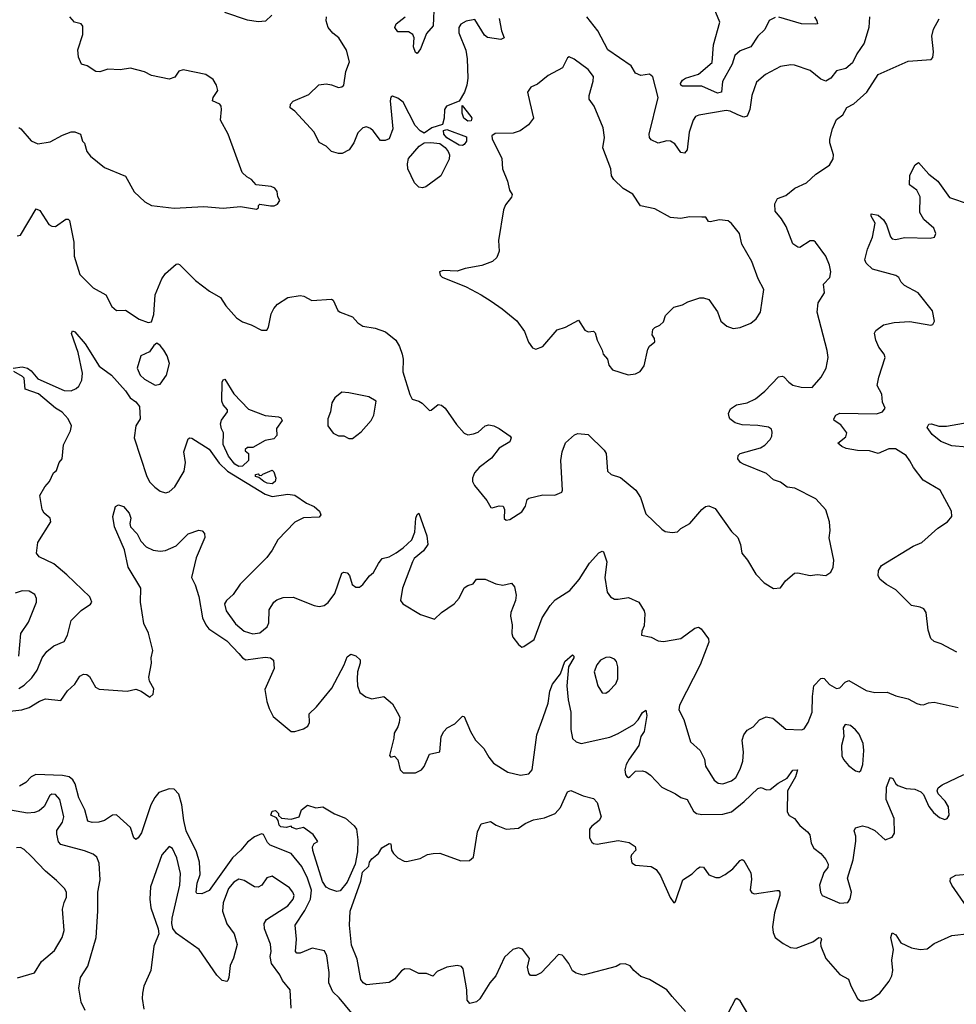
# Model space of a CAD drawing. Extents: x 2133489 to 2292442, y 756223 to 916462.
# Tile 156 of 256: x 2178290 to 2183651, y 833532 to 839170. Entities that reach past the tile are written whole.
import ezdxf

# ---------------------------------------------------------------- set-up
doc = ezdxf.new("R2010")
doc.units = 0

msp = doc.modelspace()

# ---------------------------------------------------------------- linework, layer by layer
at = {"layer": '0CON20XD'}
for points in [[(2180661.9, 839265), (2180656.2, 839133.8), (2180618.8, 839091.2), (2180585, 839003.1), (2180565, 838975.6), (2180555, 838981.4), (2180544.2, 839015), (2180548.2, 839065), (2180540.6, 839085), (2180515, 839100), (2180455, 839099.6), (2180437.5, 839125), (2180445.6, 839145), (2180496.8, 839185)], [(2182615, 839182.3), (2182580, 839165), (2182555.8, 839114.2), (2182514.8, 839075.2), (2182475.6, 839014.4), (2182415, 838991.6), (2182383.9, 838965), (2182369.2, 838915), (2182314, 838815), (2182308.1, 838755), (2182285, 838749.1), (2182195, 838788.5), (2182085, 838789.2), (2182075, 838794), (2182073.5, 838805), (2182085, 838824.2), (2182102, 838835), (2182175, 838858.2), (2182254.7, 838925.3), (2182261.3, 839025), (2182298.6, 839155), (2182256.7, 839256.7)], [(2179732.9, 839195), (2179698, 839162), (2179655, 839158.1), (2179595, 839167.1), (2179465, 839210)], [(2178285, 838552), (2178296.2, 838545), (2178355.4, 838475.4), (2178395, 838458.9), (2178465, 838471.2), (2178535, 838508.8), (2178585, 838526.7), (2178605, 838528), (2178637.5, 838515), (2178650, 838475), (2178661.7, 838461.7), (2178674, 838415), (2178695, 838388), (2178775, 838324), (2178895, 838273.3), (2178945, 838183.3), (2179005.9, 838125.9), (2179045, 838106), (2179175, 838090), (2179345, 838100), (2179455, 838090), (2179555, 838100), (2179646, 838084), (2179657, 838093), (2179657.5, 838105), (2179665, 838112.5), (2179725, 838103.8), (2179746.1, 838103.9), (2179765, 838112.5), (2179780, 838135), (2179767.5, 838155), (2179763.3, 838185), (2179750, 838205), (2179730, 838215), (2179643.9, 838223.9), (2179616.7, 838255), (2179589.5, 838269.5), (2179563.8, 838295), (2179483.3, 838515), (2179438.8, 838595), (2179445.8, 838655.8), (2179442.5, 838675), (2179435, 838685.7), (2179392.9, 838705), (2179397.1, 838725), (2179423.8, 838765), (2179416.7, 838795), (2179397.7, 838827.7), (2179355, 838856), (2179225, 838882), (2179201.2, 838875), (2179178.6, 838841.4), (2179145, 838830), (2179045, 838850), (2179005, 838871.2), (2178925, 838892.5), (2178865, 838883.3), (2178795, 838886.7), (2178748.3, 838871.7), (2178726.1, 838873.9), (2178675.6, 838905.6), (2178644.4, 838914.4), (2178627.1, 838955), (2178622.1, 838997.9), (2178651.1, 839085), (2178652.3, 839132.3), (2178642.5, 839145), (2178603.8, 839155), (2178577.5, 839185)], [(2181035.5, 839175.5), (2181047.7, 839105), (2181064, 839065), (2181045, 839055.8), (2180967.3, 839067.3), (2180951.2, 839081.2), (2180895, 839170), (2180845, 839160.6), (2180815, 839144.3), (2180804.6, 839125), (2180803.1, 839095), (2180844.2, 838995), (2180852.5, 838945), (2180855.6, 838835), (2180850, 838795), (2180836.7, 838755), (2180806.7, 838703.3), (2180734, 838675), (2180721.2, 838655), (2180720.8, 838605), (2180709.8, 838570.2), (2180650.1, 838549.9), (2180605, 838520), (2180583, 838533), (2180554.6, 838564.6), (2180485, 838698), (2180455, 838721.2), (2180425, 838732.5), (2180413.9, 838726.1), (2180411.2, 838705), (2180426, 838545), (2180405, 838487.5), (2180383, 838477), (2180355, 838477.5), (2180313.9, 838533.9), (2180297.3, 838547.3), (2180275, 838556), (2180255, 838551.2), (2180225, 838521.2), (2180201.9, 838465), (2180176, 838425), (2180136.6, 838403.4), (2180115, 838402.9), (2180075.5, 838415.5), (2180044.5, 838444.5), (2180005, 838466.2), (2179976.4, 838526.4), (2179865.7, 838645.7), (2179837.5, 838665), (2179840, 838685), (2179855, 838703.8), (2179945, 838741.4), (2180003, 838797), (2180045, 838803.1), (2180075, 838797.1), (2180115, 838781.4), (2180135, 838784.3), (2180145, 838794.2), (2180157.4, 838872.6), (2180178, 838928), (2180160, 838995), (2180117.5, 839065), (2180082.3, 839092.3), (2180056.7, 839125), (2180043.6, 839163.6), (2180046.7, 839185)], [(2183154.4, 839185), (2183150.8, 839125), (2183124.5, 839035.5), (2183082, 838975), (2183057.5, 838922.5), (2183019.5, 838890.5), (2182965, 838876.2), (2182933.8, 838835), (2182905, 838818), (2182875, 838829.2), (2182815, 838878.6), (2182725, 838908.8), (2182705, 838911.2), (2182645, 838902), (2182560, 838855), (2182507.7, 838812.3), (2182480.6, 838735), (2182470.4, 838655), (2182455, 838617.5), (2182435, 838611.1), (2182400, 838625), (2182356.7, 838646.7), (2182335, 838650.6), (2182177, 838623), (2182159.2, 838615), (2182146, 838594), (2182123.2, 838525), (2182110, 838425), (2182095, 838404.6), (2182075, 838409.5), (2182039.3, 838459.3), (2182015, 838474.4), (2181995, 838475.7), (2181945, 838461.9), (2181905, 838481.4), (2181894.4, 838495), (2181893.6, 838515), (2181945.6, 838725), (2181915, 838842.5), (2181895, 838857.5), (2181845, 838850), (2181815, 838862.5), (2181791.2, 838905), (2181657.3, 838997.3), (2181598.9, 839105), (2181536.7, 839185)], [(2181654.5, 836584.5), (2181675, 836566), (2181728.3, 836548.3), (2181816.7, 836475), (2181843.9, 836433.9), (2181875, 836340), (2181965, 836252.5), (2181985, 836240), (2182025, 836233.8), (2182055, 836237.5), (2182074, 836256), (2182126.2, 836285), (2182194.3, 836365.7), (2182215, 836382), (2182235, 836386.2), (2182270.5, 836370.5), (2182365, 836238.8), (2182400.8, 836205), (2182415.5, 836165.5), (2182424.4, 836114.4), (2182456.2, 836075), (2182503.3, 835995), (2182552.5, 835945), (2182605, 835912.5), (2182645, 835917.5), (2182674.1, 835955.9), (2182725, 836000), (2182745, 836002.5), (2182815, 835986.7), (2182855, 835992.5), (2182905, 835987.5), (2182933, 836007), (2182946.7, 836035), (2182951.2, 836075), (2182922.7, 836202.7), (2182929.2, 836245), (2182926.2, 836295), (2182903.9, 836363.9), (2182846.8, 836426.8), (2182727.3, 836487.3), (2182683.2, 836493.2), (2182645, 836521.4), (2182605.6, 836535.6), (2182565, 836571.4), (2182433.3, 836625), (2182416.7, 836635), (2182401.2, 836655), (2182402.5, 836675), (2182414.1, 836685.9), (2182531.3, 836718.7), (2182555, 836734.2), (2182586.7, 836765), (2182596, 836785), (2182597.7, 836807.7), (2182593.3, 836825), (2182575.7, 836835.7), (2182515, 836845.6), (2182425, 836849.2), (2182385, 836860.8), (2182356, 836885), (2182352, 836895), (2182347.5, 836915), (2182359.3, 836940.7), (2182392.5, 836965), (2182453.4, 836976.6), (2182501.5, 836998.5), (2182555, 837042.9), (2182634.4, 837125.6), (2182655, 837129.2), (2182665, 837124.2), (2182693.4, 837093.4), (2182715, 837076.7), (2182762.5, 837065), (2182825.8, 837064.2), (2182877.9, 837122.1), (2182906, 837175), (2182918, 837235), (2182912.9, 837275), (2182854.2, 837495), (2182861.2, 837548.8), (2182896.7, 837605), (2182891.2, 837655), (2182927.4, 837692.6), (2182933.3, 837725), (2182925.4, 837765), (2182905, 837815.6), (2182845, 837896.7), (2182835, 837903.3), (2182815, 837903.8), (2182755, 837866.2), (2182745, 837866.7), (2182716.1, 837886.1), (2182677.5, 837985), (2182650.3, 838030.3), (2182615, 838072.5), (2182612, 838115), (2182628.8, 838145), (2182676.4, 838163.6), (2182728, 838205), (2182793.8, 838236.2), (2182848, 838285), (2182925, 838336.2), (2182947.3, 838372.7), (2182948.8, 838395), (2182928, 838465), (2182927.5, 838485), (2182943.1, 838545), (2182965, 838598), (2183002, 838625), (2183025, 838666.7), (2183065, 838687.5), (2183138.8, 838755), (2183204.2, 838855.8), (2183375, 838931.2), (2183508.3, 838941.7), (2183517, 838953), (2183520, 838985), (2183511.2, 839075), (2183521.2, 839115), (2183553.3, 839175)], [(2182838.9, 839185), (2182853.6, 839163.6), (2182857.5, 839145), (2182846.5, 839143.5), (2182765, 839146.4), (2182635, 839183.3)], [(2181773.6, 837136.4), (2181815, 837141.2), (2181842.5, 837155), (2181865, 837187.5), (2181885, 837282.5), (2181895, 837300), (2181926.7, 837325), (2181923.6, 837343.6), (2181910, 837365), (2181913.9, 837396.1), (2181925, 837407.5), (2181955, 837420), (2181975, 837440), (2181987.5, 837475), (2182035, 837523.3), (2182085, 837536.7), (2182115, 837553.3), (2182183.6, 837576.4), (2182205, 837576.7), (2182235, 837566.7), (2182285, 837496.7), (2182304.4, 837444.4), (2182337.5, 837415), (2182375, 837402), (2182415, 837408), (2182475, 837432), (2182505, 837456.2), (2182531.2, 837495), (2182549.2, 837625), (2182516.5, 837685), (2182480.9, 837785), (2182424.4, 837884.4), (2182411.2, 837945), (2182365, 838003.3), (2182345, 838018), (2182295, 838024), (2182241.7, 838011.7), (2182232.5, 838015), (2182218.6, 838038.6), (2182195, 838038.5), (2182125, 838040.5), (2182075, 838031.9), (2182015, 838037.1), (2181925, 838085.8), (2181844.1, 838104.1), (2181799.7, 838169.7), (2181745, 838203.8), (2181692, 838255), (2181678.6, 838275), (2181673.1, 838315), (2181627.5, 838435), (2181636.9, 838495), (2181630.7, 838550.7), (2181578, 838675), (2181550, 838715), (2181549.2, 838735), (2181573, 838817), (2181575.6, 838845), (2181545, 838884.3), (2181464.4, 838944.4), (2181435, 838956.2), (2181425, 838952), (2181396.4, 838893.6), (2181315, 838849.5), (2181255, 838800), (2181216.1, 838783.9), (2181197.5, 838755), (2181211.2, 838695), (2181231.2, 838605), (2181203, 838567), (2181155, 838533.3), (2181115, 838520), (2181011.8, 838518.2), (2180992, 838505), (2180995, 838486.7), (2181050.8, 838375), (2181052.9, 838315), (2181081.9, 838245), (2181093.6, 838193.6), (2181108.8, 838168.8), (2181105, 838152.5), (2181071.1, 838108.9), (2181059.7, 838080.3), (2181030.6, 837905), (2181034.4, 837845), (2181021.3, 837808.7), (2180996.7, 837785), (2180935, 837762.9), (2180840, 837745), (2180795, 837730), (2180715, 837733.3), (2180692.5, 837725), (2180696.7, 837706.7), (2180707.5, 837695), (2180845, 837640), (2180932.5, 837595), (2180988, 837558), (2181052.5, 837515), (2181135.9, 837445.9), (2181180, 837385), (2181202.3, 837322.3), (2181225, 837290), (2181245, 837283.3), (2181285, 837297.5), (2181366.4, 837393.6), (2181415, 837408.8), (2181489.3, 837449.3), (2181525, 837392.5), (2181545, 837383.3), (2181575, 837386.7), (2181585, 837377.5), (2181596.2, 837335), (2181625, 837277.5), (2181630, 837255), (2181655, 837226.7), (2181662.3, 837192.3), (2181684.1, 837164.1), (2181773.6, 837136.4)], [(2180855, 838588.8), (2180833.3, 838605), (2180823.3, 838635), (2180822.5, 838677.5), (2180872, 838615), (2180877.5, 838605), (2180875, 838590), (2180855, 838588.8)], [(2180825, 838449.6), (2180805, 838452.1), (2180735, 838494), (2180717.1, 838515), (2180716.2, 838535), (2180735, 838540), (2180848.5, 838498.5), (2180848.2, 838475), (2180835, 838454.5), (2180825, 838449.6)], [(2180595, 838206.7), (2180575, 838210), (2180550.8, 838235), (2180511.4, 838315), (2180509.2, 838345), (2180516, 838375), (2180576.2, 838445), (2180605, 838463.8), (2180642.7, 838467.3), (2180695, 838460), (2180725, 838438.6), (2180742.3, 838415), (2180751.1, 838395), (2180749.4, 838370.6), (2180701.4, 838275), (2180615, 838212.5), (2180595, 838206.7)], [(2183655, 835548), (2183565, 835596), (2183525, 835610), (2183505.7, 835625.7), (2183489.4, 835675), (2183478.8, 835775), (2183465.8, 835795.8), (2183445, 835806.2), (2183394.6, 835814.6), (2183305.4, 835905.4), (2183251.2, 835935), (2183216.2, 835965), (2183204, 835985), (2183206, 836015), (2183223.8, 836045), (2183404.5, 836155.5), (2183453.6, 836176.4), (2183545, 836258.1), (2183601.2, 836295), (2183626.7, 836325), (2183624, 836355), (2183558.1, 836475), (2183462.4, 836532.4), (2183405.7, 836605.7), (2183385, 836643.3), (2183363.8, 836675), (2183303, 836713), (2183265, 836713.1), (2183205, 836685.6), (2183155, 836701.8), (2183085, 836703.6), (2183020, 836715), (2182996.2, 836725), (2182972.5, 836745), (2183018.3, 836781.7), (2183024.3, 836805), (2182989.7, 836849.7), (2182952.5, 836875), (2182951.2, 836885), (2182962.5, 836905), (2182985, 836916.5), (2183195, 836912.3), (2183229.2, 836925), (2183244, 836945), (2183229.4, 836979.4), (2183224.4, 837025), (2183199.2, 837075), (2183207.3, 837122.7), (2183243.8, 837235), (2183238, 837255), (2183207.5, 837295), (2183190, 837335), (2183182.5, 837375), (2183190.3, 837389.7), (2183235, 837422.2), (2183295, 837435.5), (2183385, 837441.5), (2183505, 837421.2), (2183517.5, 837425), (2183526.1, 837443.9), (2183515, 837502.5), (2183433.8, 837605), (2183355, 837647.5), (2183336.4, 837666.4), (2183322.7, 837692.7), (2183305, 837704), (2183171.3, 837741.3), (2183135.5, 837775), (2183128.5, 837795), (2183142.5, 837855), (2183171.3, 837925), (2183187.5, 838005), (2183164, 838045), (2183165, 838057.5), (2183205, 838051.2), (2183235, 838024), (2183252.1, 837995), (2183275, 837926), (2183285, 837914.5), (2183305, 837910.8), (2183355, 837921.8), (2183502.1, 837917.9), (2183526.2, 837925), (2183533.8, 837945), (2183522.5, 837975), (2183466.4, 838026.4), (2183443.1, 838065), (2183444.6, 838155), (2183425, 838193.1), (2183383.5, 838225), (2183385, 838280), (2183415, 838338.8), (2183435, 838352), (2183495, 838284.3), (2183545.3, 838245.3), (2183611.9, 838151.9), (2183725, 838112.9)], [(2178275, 837932.5), (2178295, 837936), (2178385, 838086.2), (2178405, 838076.2), (2178457.4, 837997.4), (2178475, 837986.9), (2178495, 837985.7), (2178555, 838027.1), (2178567.3, 838027.3), (2178575, 838020), (2178600.9, 837895), (2178601.2, 837815), (2178635, 837710), (2178711.2, 837635), (2178784, 837595), (2178818.3, 837528.3), (2178845, 837504), (2178895, 837506), (2178975, 837454), (2179025, 837436.7), (2179045, 837440), (2179058.7, 837481.3), (2179066.2, 837595), (2179104.5, 837685), (2179125, 837715.8), (2179185, 837770), (2179195, 837772), (2179205, 837768.8), (2179296.6, 837676.6), (2179376.7, 837615), (2179439.7, 837579.7), (2179470.9, 837530.9), (2179531.7, 837461.7), (2179565, 837440), (2179615, 837422.9), (2179675, 837391.2), (2179705, 837392.5), (2179715, 837410), (2179729.4, 837485), (2179745, 837516.2), (2179765, 837540), (2179825, 837578.8), (2179895, 837590), (2179915.9, 837585.9), (2179962.3, 837562.3), (2180075, 837570), (2180083.6, 837563.6), (2180111.2, 837505), (2180124.2, 837494.2), (2180195, 837468), (2180225, 837433.8), (2180254.2, 837414.2), (2180325, 837403.8), (2180385, 837383.3), (2180443.3, 837335), (2180465, 837297.5), (2180480, 837255), (2180485.8, 837225), (2180483.9, 837153.9), (2180523.6, 837023.6), (2180537, 836997), (2180575, 836986.2), (2180594.1, 836974.1), (2180635, 836932.5), (2180646.1, 836933.9), (2180685, 836966.7), (2180705, 836963.3), (2180725.8, 836945.8), (2180790.9, 836850.9), (2180835, 836802), (2180855, 836792.9), (2180887.5, 836797.5), (2180915, 836808.6), (2180955, 836844), (2180975, 836850), (2181005, 836843.8), (2181035, 836828), (2181097.5, 836785), (2181102.5, 836775), (2181095, 836753.3), (2181035, 836716.2), (2180990.7, 836659.3), (2180920.8, 836605), (2180894, 836575), (2180881.2, 836545), (2180881.2, 836525), (2180892.7, 836502.7), (2180965, 836417.5), (2180987, 836377), (2180995, 836373.8), (2181035, 836386.2), (2181057.5, 836385), (2181065.8, 836365.8), (2181064.1, 836314.1), (2181075, 836303.3), (2181095, 836308.8), (2181165, 836351.2), (2181185.9, 836384.1), (2181195, 836422.5), (2181205, 836430), (2181285, 836450), (2181353, 836447), (2181392.5, 836465), (2181396.7, 836475), (2181388, 836645), (2181396, 836695), (2181415, 836746.7), (2181465, 836793.3), (2181485, 836800), (2181545, 836794), (2181635, 836704.2), (2181646.9, 836685), (2181654.5, 836584.5)], [(2178252.5, 837175), (2178305, 837181.8), (2178334, 837175), (2178355, 837159.5), (2178393.1, 837113.1), (2178545, 837046.9), (2178585.4, 837044.6), (2178612.9, 837057.1), (2178628.3, 837071.7), (2178646.1, 837105), (2178650.4, 837145), (2178624.6, 837265), (2178587, 837373), (2178592.5, 837387.5), (2178605, 837383.3), (2178665, 837314), (2178744.4, 837185), (2178815, 837134.2), (2178896.1, 837045), (2178922.2, 837005), (2178955, 836981.5), (2178975.6, 836955), (2178978.9, 836885), (2178955, 836843.8), (2178945.6, 836775), (2179018.1, 836555), (2179035, 836521.2), (2179063.3, 836493.3), (2179095, 836469.2), (2179125, 836461.2), (2179145, 836466.7), (2179178, 836495), (2179232.5, 836585), (2179239.2, 836635), (2179228.8, 836695), (2179255, 836770), (2179263.6, 836776.4), (2179275, 836773.3), (2179375, 836710), (2179431.3, 836631.3), (2179478.9, 836585), (2179695, 836453.2), (2179735, 836438.8), (2179825, 836453.6), (2179865, 836447.8), (2179931.4, 836401.4), (2179975, 836381.4), (2180006, 836355), (2180013.8, 836335), (2180005, 836322), (2179915, 836317.1), (2179865, 836291.9), (2179767.9, 836192.1), (2179735, 836132), (2179705, 836091.2), (2179552.6, 835937.4), (2179511.7, 835878.3), (2179474.2, 835845), (2179461.9, 835825), (2179471.8, 835785), (2179525, 835709.6), (2179575, 835668.5), (2179625, 835652.9), (2179665, 835659.5), (2179707.4, 835692.6), (2179716.4, 835716.4), (2179719.1, 835790.9), (2179745, 835833.8), (2179762.6, 835847.4), (2179799.1, 835860.9), (2179855, 835863.3), (2179975, 835815.5), (2180005, 835810), (2180033.3, 835815), (2180055, 835832.9), (2180093.3, 835885), (2180135, 836000), (2180145, 836006.2), (2180165, 836003.3), (2180177.3, 835987.3), (2180193.3, 835935), (2180215, 835921.2), (2180235, 835921.2), (2180255, 835936.2), (2180291.9, 835985), (2180315.5, 836005), (2180344.6, 836055.4), (2180365, 836084.2), (2180405, 836094.5), (2180445, 836117.1), (2180485.5, 836145), (2180535, 836191.9), (2180551.6, 836235), (2180557.1, 836315), (2180565, 836336.2), (2180575, 836343.3), (2180620.4, 836215), (2180626.9, 836165), (2180601.5, 836128.5), (2180548.5, 836085), (2180537.7, 836065), (2180482.1, 835915), (2180470, 835845), (2180484.2, 835825), (2180585, 835763.8), (2180665, 835736.7), (2180703.8, 835775), (2180776.7, 835825), (2180805, 835856.7), (2180835, 835915.8), (2180855, 835930.8), (2180885, 835940), (2180904.1, 835965.9), (2180955, 835967.1), (2181015, 835939.2), (2181055, 835932), (2181105, 835943.8), (2181122.1, 835922.1), (2181132.9, 835875), (2181128.6, 835845), (2181100.8, 835775), (2181098.8, 835755), (2181108.8, 835705), (2181106.7, 835655), (2181113.3, 835635), (2181145, 835592.5), (2181165, 835577.5), (2181175, 835580), (2181235, 835620), (2181280.6, 835745), (2181327.1, 835815), (2181355, 835847.1), (2181438.9, 835901.1), (2181493.1, 835965), (2181551.9, 836058.1), (2181605, 836116.2), (2181625, 836126.7), (2181632.5, 836122.5), (2181651.2, 836065), (2181639.1, 835975), (2181652.1, 835892.1), (2181671.2, 835865), (2181695, 835852.5), (2181715, 835850.8), (2181775, 835862), (2181834.4, 835834.4), (2181864.2, 835785), (2181867.9, 835767.9), (2181865, 835700), (2181850.8, 835669.2), (2181850, 835645), (2181904.2, 835634.2), (2181945, 835614), (2181975, 835608.8), (2182075, 835627.1), (2182154.2, 835685.8), (2182175, 835691.2), (2182191.2, 835681.2), (2182232, 835625), (2182234.2, 835605), (2182184.5, 835475), (2182067.5, 835245), (2182062.7, 835217.3), (2182092.1, 835162.1), (2182130, 835035), (2182185.4, 834985.4), (2182209.6, 834935), (2182215.6, 834895), (2182265, 834815.8), (2182288.5, 834798.5), (2182315, 834794.5), (2182365, 834811.5), (2182389.1, 834830.9), (2182415, 834879.2), (2182430.3, 834925), (2182433.5, 834975), (2182426.4, 835043.6), (2182434.4, 835075.6), (2182455, 835101.2), (2182489.3, 835120.7), (2182525, 835160), (2182562.3, 835177.7), (2182600.9, 835170.9), (2182675, 835107.5), (2182765, 835104), (2182780.3, 835109.7), (2182803.1, 835145), (2182825.5, 835205), (2182827.5, 835295), (2182836.7, 835355), (2182875, 835397.5), (2182885, 835400), (2182895, 835397.5), (2182925, 835362.5), (2182965, 835340), (2182985, 835343.3), (2183015, 835376.7), (2183035.9, 835385.9), (2183135, 835328.8), (2183185, 835316.7), (2183255, 835318.8), (2183305, 835298), (2183375, 835282), (2183425, 835253.8), (2183445, 835248.8), (2183463, 835247), (2183491.7, 835258.3), (2183525, 835261.2), (2183662.3, 835232.3)], [(2179065, 837077.5), (2179095, 837082.9), (2179130.8, 837135), (2179148.3, 837201.7), (2179134.3, 837244.3), (2179115, 837276.7), (2179095, 837303.3), (2179075, 837317.5), (2179057.5, 837305), (2179033, 837267), (2178984.4, 837245), (2178963.3, 837175), (2178980.6, 837135), (2179005, 837110.8), (2179065, 837077.5)], [(2178285, 835339.4), (2178315, 835358.5), (2178358.8, 835401.2), (2178390, 835445), (2178418.9, 835515), (2178445, 835551.4), (2178485, 835584.4), (2178545, 835609.2), (2178563.6, 835645), (2178585, 835728.8), (2178642.2, 835787.8), (2178695, 835822.5), (2178703.3, 835835), (2178691.2, 835865), (2178560.8, 835990.8), (2178485, 836053.5), (2178401.4, 836095), (2178385.5, 836115.5), (2178394.6, 836175.4), (2178469.2, 836295), (2178464.2, 836315), (2178430, 836345), (2178418, 836365), (2178406, 836445), (2178434, 836495), (2178460, 836525), (2178483.8, 836575), (2178500.7, 836589.3), (2178516.4, 836633.6), (2178533.8, 836655), (2178541.4, 836735), (2178581.4, 836815), (2178586.7, 836843.3), (2178568.5, 836885), (2178532.7, 836922.7), (2178495, 836946), (2178397.5, 837027.5), (2178320.8, 837055), (2178316.2, 837116.2), (2178307.1, 837127.1), (2178255.8, 837155)], [(2179545, 836611.2), (2179521.2, 836625), (2179485, 836671.2), (2179455, 836737.5), (2179457.5, 836805), (2179445, 836827.5), (2179440, 836855), (2179445, 836876.2), (2179480, 836925), (2179480, 836935), (2179454.3, 836964.3), (2179448, 836985), (2179448.9, 837095), (2179455, 837107.5), (2179465, 837110.8), (2179516.6, 837026.6), (2179599.5, 836939.5), (2179695, 836903.3), (2179772.5, 836895), (2179785, 836890), (2179792.5, 836875), (2179760.5, 836829.5), (2179761.7, 836788.3), (2179745, 836770), (2179695, 836760), (2179625, 836720), (2179595, 836720), (2179581.7, 836708.3), (2179581.7, 836701.7), (2179600, 836685), (2179600, 836645), (2179565, 836613.8), (2179545, 836611.2)], [(2180195, 836772.5), (2180245, 836810), (2180302.5, 836875), (2180317.5, 836905), (2180330, 836985), (2180289.3, 837009.3), (2180175, 837033.3), (2180135, 837036), (2180093.3, 837005), (2180076.2, 836975), (2180068.8, 836925), (2180053.8, 836885), (2180053.6, 836843.6), (2180085, 836802.5), (2180115, 836787.5), (2180146.4, 836786.4), (2180175, 836772.5), (2180195, 836772.5)], [(2183711.2, 836721.2), (2183625, 836730.6), (2183563.5, 836755), (2183512.5, 836795), (2183484, 836835), (2183495, 836853.8), (2183510, 836855), (2183552.3, 836842.3), (2183595, 836843.1), (2183725, 836865.6)], [(2179735, 836512.5), (2179707.5, 836515), (2179687.5, 836525), (2179658.3, 836548.3), (2179640, 836555), (2179640, 836565), (2179655, 836570), (2179661.7, 836561.7), (2179675, 836560), (2179681.7, 836568.3), (2179735, 836590), (2179745, 836580), (2179755.6, 836545), (2179752, 836525), (2179735, 836512.5)], [(2178045, 835190), (2178302.4, 835217.6), (2178345, 835230.9), (2178403.2, 835266.8), (2178438.3, 835281.7), (2178525, 835271.2), (2178563.3, 835326.7), (2178605.5, 835365), (2178635, 835410), (2178655, 835422), (2178675, 835420), (2178689.7, 835409.7), (2178725, 835348.8), (2178745.8, 835335.8), (2178905, 835324.4), (2178955, 835336), (2178985.7, 835325.7), (2179035, 835290), (2179055, 835307.5), (2179057.9, 835337.9), (2179033.2, 835383.2), (2179029.2, 835405), (2179045.6, 835485), (2179042.9, 835515), (2179051.9, 835558.1), (2179027.3, 835657.3), (2179001.7, 835711.7), (2178981.5, 835835), (2178984.5, 835915), (2178911.4, 836035), (2178889.6, 836135), (2178852.3, 836222.3), (2178833.6, 836265), (2178822.9, 836325), (2178838.3, 836381.7), (2178855, 836391.2), (2178885, 836381.9), (2178917.1, 836345), (2178926.7, 836315), (2178920, 836285), (2178924.2, 836265), (2178961.9, 836225), (2178983, 836183), (2179015, 836151.5), (2179055, 836133.1), (2179095, 836126.2), (2179125, 836130.5), (2179185, 836156.7), (2179255, 836226), (2179315, 836247.5), (2179335, 836243.3), (2179347.3, 836227.3), (2179350, 836205), (2179301.1, 836088.9), (2179274, 835975), (2179294.4, 835934.4), (2179316.4, 835866.4), (2179337, 835745), (2179355, 835704.4), (2179372.4, 835682.4), (2179475, 835612.9), (2179545, 835541.1)], [(2178285.2, 835525), (2178296.5, 835655), (2178340.8, 835719.2), (2178385.7, 835834.3), (2178386, 835856), (2178377.7, 835877.7), (2178345, 835898), (2178305, 835900), (2178265, 835886.2)], [(2179545, 835541.1), (2179565.4, 835515.4), (2179585, 835503.5), (2179695, 835520.5), (2179725.5, 835515.5), (2179742.1, 835502.1), (2179746.5, 835455), (2179693.5, 835335), (2179705.5, 835265.5), (2179717.5, 835225), (2179740.9, 835180.9), (2179844.2, 835094.2), (2179865, 835093.8), (2179915, 835108.8), (2179938.8, 835125), (2179950, 835145), (2179948.1, 835195), (2179988.6, 835235), (2180077.4, 835342.6), (2180148, 835475), (2180165, 835522.5), (2180185, 835536.7), (2180215, 835527.5), (2180240, 835505), (2180240, 835485), (2180224.2, 835435.8), (2180221.9, 835395), (2180224.4, 835355), (2180237.8, 835317.8), (2180272.1, 835292.1), (2180305, 835282), (2180375, 835294), (2180425, 835252.5), (2180450, 835205), (2180465.9, 835175.9), (2180462.5, 835145), (2180455, 835120), (2180433.3, 835085), (2180432.5, 835055), (2180407, 834957), (2180415, 834947.5), (2180435, 834952.5), (2180455, 834932.5), (2180467.1, 834875), (2180485, 834857.5), (2180555, 834858.1), (2180590, 834875), (2180605, 834893.3), (2180635, 834963.8), (2180695, 834977.5), (2180702.5, 835065), (2180717.5, 835095), (2180737.5, 835115), (2180781.7, 835138.3), (2180825, 835182.5), (2180835, 835180), (2180870, 835095), (2180899.2, 835045), (2180947, 834997), (2180975, 834946.2), (2181003.2, 834913.2), (2181085, 834862), (2181156.1, 834843.9), (2181205, 834851.2), (2181223.8, 834875), (2181251.2, 835075), (2181286.2, 835175), (2181315, 835256.2), (2181325.4, 835325), (2181339.2, 835365), (2181386.1, 835425), (2181410.4, 835495), (2181455, 835532.5), (2181462.5, 835525), (2181462, 835515), (2181431.2, 835465), (2181422.7, 835355), (2181429.6, 835275), (2181444, 835205), (2181444.6, 835105), (2181454.5, 835054.5), (2181475, 835034), (2181505, 835025.8), (2181667.6, 835062.4), (2181715, 835082.5), (2181805.2, 835134.8), (2181829.6, 835160.4), (2181855, 835202.2), (2181875, 835216.2), (2181880.4, 835185), (2181865.6, 835095), (2181845.7, 835065), (2181835, 835014), (2181779.2, 834935), (2181762.2, 834905), (2181754.5, 834875), (2181757.3, 834847.3), (2181765, 834836.2), (2181775, 834831.2), (2181785, 834836.2), (2181815, 834866), (2181855, 834869.2), (2181875, 834863.8), (2181901.2, 834845), (2181965.7, 834775.7), (2182045, 834737.5), (2182075.5, 834715.5), (2182110.8, 834705), (2182147.5, 834637.5), (2182164.5, 834624.5), (2182195, 834618.9), (2182315, 834620.8), (2182365, 834633.8), (2182437.2, 834692.8), (2182515, 834768.6), (2182535, 834774.2), (2182565, 834760), (2182585, 834761.5), (2182631.3, 834798.7), (2182682.8, 834827.2), (2182715, 834872.5), (2182742.5, 834875), (2182730.9, 834835), (2182684.3, 834754.3), (2182683.9, 834633.9), (2182693.8, 834613.8), (2182725, 834596.7), (2182756.1, 834556.1), (2182800.3, 834520.3), (2182812.1, 834502.1), (2182820, 834455), (2182835.5, 834425.5), (2182876.2, 834396.2), (2182905, 834362), (2182917.1, 834335), (2182915.8, 834315), (2182893.5, 834286.5), (2182869.2, 834215), (2182874, 834175), (2182883.3, 834155), (2182985, 834112), (2183030, 834115), (2183043.9, 834136.1), (2183052, 834175), (2183028.1, 834255), (2183060.3, 834359.7), (2183075.9, 834465.9), (2183076.2, 834495), (2183066.7, 834525), (2183075, 834542.5), (2183115, 834553.3), (2183145, 834546.7), (2183185, 834526.7), (2183245, 834473.3), (2183285, 834488.8), (2183297.2, 834512.8), (2183296.5, 834595), (2183250, 834705), (2183252.7, 834775), (2183270, 834825), (2183275, 834830), (2183288, 834825), (2183304.5, 834794.5), (2183316.7, 834785), (2183365, 834767.8), (2183414.2, 834764.2), (2183448.8, 834748.8), (2183464, 834734), (2183495, 834663.8), (2183520.2, 834630.2), (2183555, 834600.8), (2183585, 834590), (2183600, 834595), (2183611.2, 834615), (2183606.4, 834663.6), (2183588, 834695), (2183547.1, 834737.1), (2183541.2, 834755), (2183548.3, 834771.7), (2183570.7, 834789.3), (2183695, 834847.1)], [(2181645, 835314), (2181665, 835326.2), (2181702.4, 835367.6), (2181714.3, 835395), (2181714.2, 835465), (2181705.8, 835495), (2181695, 835508.8), (2181668.8, 835518.8), (2181645, 835517.5), (2181615, 835502), (2181593.1, 835475), (2181579.4, 835435), (2181598.6, 835355), (2181625, 835316.2), (2181645, 835314)], [(2183095, 834862.5), (2183105, 834870), (2183115.4, 834905), (2183122.9, 834985), (2183117.9, 835025), (2183095, 835078), (2183075, 835104.2), (2183045, 835129.2), (2183015.9, 835134.1), (2183002.9, 835115), (2183006.7, 835065), (2182994.5, 835014.5), (2182995.5, 834955), (2183005, 834934.2), (2183035, 834900), (2183075, 834869.2), (2183095, 834862.5)], [(2180192.1, 833482.1), (2180119.3, 833569.3), (2180083.2, 833603.2), (2180060.3, 833655), (2180062, 833715), (2180049.1, 833809.1), (2180035, 833838), (2179965, 833852.7), (2179895, 833825.6), (2179875.8, 833825.8), (2179868, 833835), (2179874.7, 833905), (2179867.3, 833985), (2179921.7, 834068.3), (2179955.2, 834134.8), (2179961.2, 834185), (2179938.4, 834255), (2179905, 834321.5), (2179845, 834396.5), (2179723, 834443), (2179708.3, 834458.3), (2179685, 834504.2), (2179675, 834507.8), (2179635, 834490.4), (2179595, 834460.9), (2179555.9, 834414.1), (2179509.2, 834370.8), (2179375, 834184.4), (2179332.5, 834165), (2179305, 834166.7), (2179300.8, 834175), (2179305.6, 834225), (2179322.7, 834275), (2179320, 834345), (2179302.7, 834405), (2179243.4, 834525), (2179229.3, 834585), (2179218.4, 834675), (2179201.5, 834735), (2179175, 834763), (2179145, 834766.2), (2179087.3, 834745), (2179063.3, 834716.7), (2179040.8, 834675), (2178987, 834513), (2178969.2, 834485), (2178955, 834476.2), (2178944.5, 834484.5), (2178923.8, 834545), (2178845, 834617.8), (2178821.1, 834615), (2178775, 834585.4), (2178743.3, 834575), (2178705, 834572.7), (2178680.8, 834580.8), (2178663.7, 834645), (2178628.1, 834715), (2178607, 834795), (2178595, 834817.8), (2178573.9, 834833.9), (2178535, 834842.9), (2178382.9, 834847.1), (2178356.4, 834835), (2178325, 834802.7), (2178289.6, 834780.4)], [(2180656.4, 834396.4), (2180695, 834396.7), (2180814.5, 834354.5), (2180865, 834355.8), (2180887.5, 834375), (2180910.9, 834519.1), (2180932.5, 834565), (2180985, 834578.1), (2181017.7, 834557.7), (2181074.5, 834534.5), (2181145, 834541.4), (2181183.1, 834566.9), (2181232.1, 834587.9), (2181295, 834600.5), (2181355, 834624.4), (2181385, 834658.6), (2181425, 834748.8), (2181444.4, 834755.6), (2181515, 834726), (2181575, 834710), (2181595, 834687.5), (2181618.8, 834605), (2181608, 834585), (2181565, 834552.5), (2181551.9, 834535), (2181552.2, 834485), (2181565, 834460), (2181575, 834452), (2181595, 834449.2), (2181715, 834470), (2181779.3, 834459.3), (2181814, 834435), (2181816.2, 834415), (2181791.8, 834388.2), (2181787.8, 834375), (2181795, 834341.2), (2181815, 834329.2), (2181905, 834321.9), (2181933.6, 834303.6), (2181957.9, 834267.9), (2182013.2, 834143.2), (2182035, 834113.3), (2182045, 834120), (2182085.7, 834244.3), (2182140.3, 834279.7), (2182169.5, 834310.5), (2182185, 834318.8), (2182205, 834316.7), (2182235, 834274.2), (2182275, 834257.5), (2182295, 834258.6), (2182328, 834275), (2182372, 834308), (2182415, 834356), (2182425, 834361.2), (2182435, 834356.2), (2182475.5, 834285.5), (2182478.3, 834248.3), (2182472.2, 834185), (2182480.7, 834170.7), (2182495.5, 834164.5), (2182625, 834184.2), (2182635, 834183.8), (2182642, 834175), (2182642.2, 834155), (2182610.9, 834055), (2182599.1, 833975), (2182602.5, 833942.5), (2182613.7, 833913.7), (2182661.1, 833881.1), (2182702, 833858), (2182735, 833853.3), (2182830, 833890), (2182865, 833914), (2182875, 833913.3), (2182880, 833905), (2182874, 833885), (2182876.5, 833865), (2182904, 833794), (2182985, 833702), (2183035, 833676), (2183047.4, 833637.4), (2183085, 833566.2), (2183102.5, 833552.5), (2183121.7, 833551.7), (2183165, 833562.2), (2183214.4, 833595), (2183267.1, 833665), (2183282.7, 833695), (2183288.5, 833725), (2183281.5, 833785), (2183291.9, 833845), (2183276.7, 833915), (2183285, 833941.2), (2183305, 833930), (2183334.4, 833884.4), (2183395.6, 833855.6), (2183445, 833845.8), (2183485, 833850), (2183525, 833880), (2183625, 833926), (2183727.5, 833937.5)], [(2178665, 833497.5), (2178642.5, 833545), (2178629.2, 833625), (2178639.2, 833685), (2178680, 833750), (2178727.3, 833915), (2178737.8, 834065), (2178736.8, 834175), (2178751.2, 834245), (2178745, 834340), (2178731.2, 834375), (2178711.7, 834391.7), (2178661.2, 834411.2), (2178525, 834446.2), (2178512.4, 834462.4), (2178503.4, 834506.6), (2178502.9, 834527.1), (2178535.6, 834575), (2178543.3, 834605), (2178519.1, 834705), (2178495, 834733.1), (2178475, 834735.6), (2178462.2, 834727.8), (2178430.8, 834665), (2178401.1, 834638.9), (2178375, 834629.5), (2178335, 834626.9), (2178205, 834649.1)], [(2180105, 834178), (2180065, 834191.1), (2180045, 834203.5), (2180023.2, 834235), (2179967.3, 834412.7), (2179967, 834433), (2179975, 834453.3), (2179997.5, 834465), (2179970, 834505), (2179915, 834544.4), (2179875, 834535.6), (2179850, 834545), (2179845, 834552.5), (2179815, 834544.3), (2179785, 834548.8), (2179775, 834557.5), (2179770, 834585), (2179760, 834600), (2179727.5, 834615), (2179735, 834637.5), (2179755, 834642.5), (2179772.5, 834625), (2179772.5, 834612.5), (2179788.3, 834598.3), (2179845, 834592.5), (2179890, 834605), (2179902.5, 834645), (2179938.3, 834671.7), (2179985, 834656.7), (2180025, 834663.3), (2180093.1, 834623.1), (2180155, 834597.1), (2180205, 834554), (2180218.9, 834535), (2180225.5, 834474.5), (2180223.6, 834405), (2180210.9, 834335), (2180165, 834231.4), (2180125, 834182), (2180105, 834178)], [(2178277, 833683), (2178375, 833712.5), (2178415, 833778), (2178490.2, 833839.8), (2178533.5, 833915), (2178544.5, 833955), (2178535.9, 834075.9), (2178544.2, 834115), (2178558.8, 834145), (2178558, 834175), (2178546, 834195), (2178500.9, 834240.9), (2178437.5, 834295), (2178355, 834380.8), (2178315, 834419.4), (2178295, 834429.2), (2178271.7, 834428.3)], [(2179845, 833510), (2179839.2, 833615), (2179795, 833669.2), (2179780, 833700), (2179731.1, 833765), (2179724.6, 833805), (2179730, 833835), (2179726.2, 833876.2), (2179691.9, 833965), (2179690.5, 833995), (2179702.7, 834017.3), (2179825, 834096.2), (2179856.5, 834135), (2179860.5, 834155), (2179853.3, 834175), (2179835, 834198.1), (2179735, 834265.6), (2179705, 834255.6), (2179675.4, 834214.6), (2179655, 834201.9), (2179635, 834204.4), (2179575, 834241.8), (2179545, 834248.5), (2179515, 834230.9), (2179485, 834195.6), (2179455, 834114), (2179450.9, 834065), (2179475, 833992.5), (2179518.6, 833935), (2179535.7, 833874.3), (2179514.4, 833795.6), (2179495.6, 833755), (2179488, 833685), (2179480.7, 833669.3), (2179475, 833662.5), (2179449.3, 833669.3), (2179419.2, 833699.2), (2179318, 833845), (2179187.6, 833937.6), (2179166.8, 833966.8), (2179160.6, 833995), (2179163.3, 834025), (2179206.8, 834215), (2179211.6, 834281.6), (2179189.8, 834369.8), (2179165, 834423.8), (2179145, 834436.2), (2179103, 834387), (2179039.1, 834205), (2179034.6, 834135), (2179040, 834085), (2179082, 833965), (2179086, 833935), (2179058.6, 833865), (2179041.5, 833725), (2179001.1, 833635), (2178992.5, 833595), (2178990.9, 833565), (2179000, 833505)], [(2182100.7, 833490.7), (2182025, 833576), (2181995, 833615.5), (2181895, 833674.4), (2181845, 833691.4), (2181805.7, 833725), (2181785, 833752), (2181755, 833764), (2181727.7, 833762.3), (2181705, 833748.8), (2181515, 833698), (2181475, 833710), (2181455, 833724), (2181434, 833765), (2181405, 833803.3), (2181395, 833813.3), (2181375, 833816.7), (2181275, 833712.5), (2181245, 833697.5), (2181215, 833697.5), (2181205, 833710), (2181197.5, 833745), (2181207.5, 833795), (2181167.7, 833847.7), (2181145.5, 833855.5), (2181112.9, 833845), (2181065, 833801.2), (2181016, 833695), (2180982, 833655), (2180925, 833563.8), (2180905, 833546), (2180866.4, 833536.4), (2180852, 833555), (2180850, 833615), (2180827.8, 833735), (2180818.2, 833748.2), (2180795, 833753.8), (2180734.7, 833745.3), (2180680.3, 833719.7), (2180655, 833693.3), (2180618.3, 833708.3), (2180575, 833709.2), (2180525, 833733.2), (2180495, 833734.7), (2180475, 833724.5), (2180435, 833676.2), (2180405, 833656.6), (2180275, 833643.5), (2180257.1, 833655), (2180243.6, 833675), (2180221.4, 833791.4), (2180190, 833870), (2180177.6, 833985), (2180181.2, 834065), (2180243.1, 834236.9), (2180251.9, 834288.1), (2180287.9, 834322.1), (2180292.2, 834345), (2180305, 834364.2), (2180343.8, 834395), (2180362.6, 834427.4), (2180405, 834452.5), (2180415, 834450), (2180418.8, 834415), (2180430, 834395), (2180455, 834370), (2180491.7, 834351.7), (2180505, 834348.8), (2180582.3, 834367.7), (2180625, 834390), (2180656.4, 834396.4)], [(2183763.8, 834015), (2183626.2, 834215), (2183616.7, 834235), (2183617.5, 834255), (2183648, 834272), (2183735, 834280)], [(2182457.3, 833477.3), (2182415, 833552), (2182395, 833566.2), (2182385, 833560), (2182345, 833484.2)]]:
    msp.add_lwpolyline(points, dxfattribs=at)

doc.saveas('drawing.dxf')
